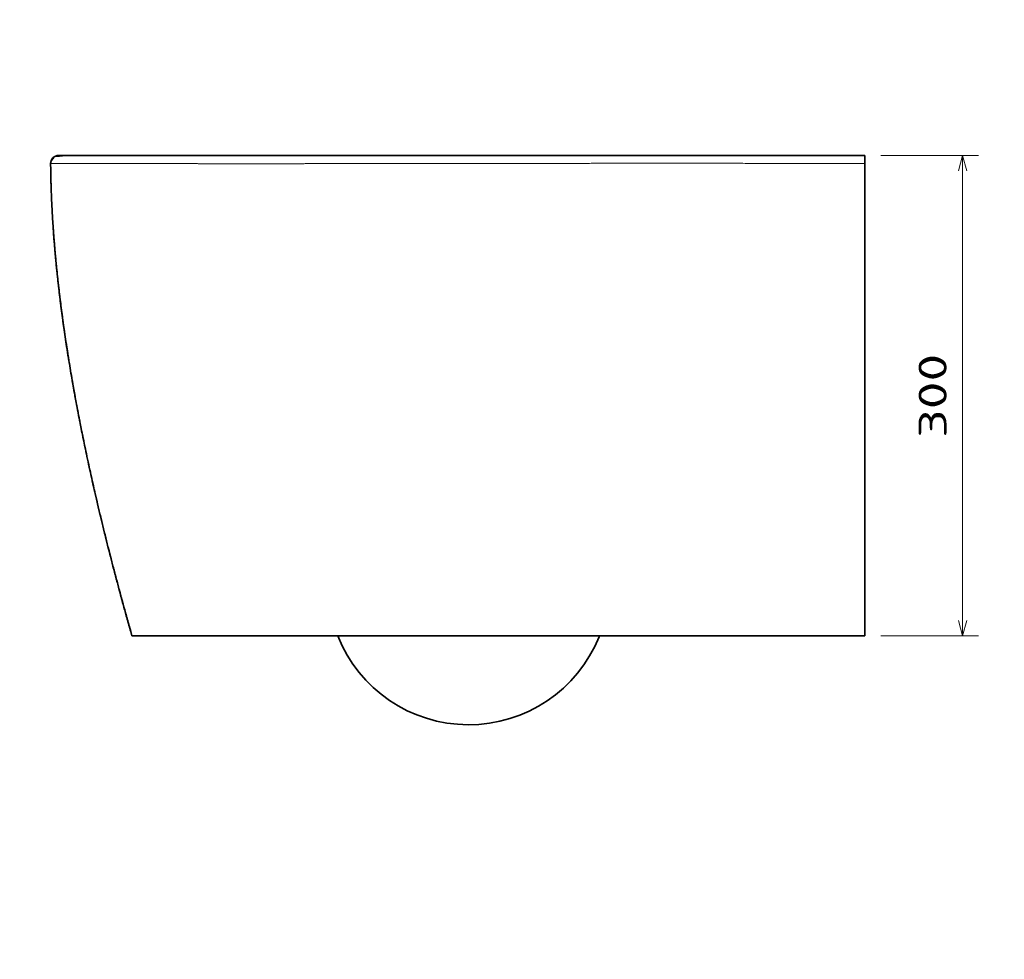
# Model space of a CAD drawing. Extents: x 11 to 398, y 40 to 275.
# Tile 4 of 5: x 152 to 275, y 158 to 275. Entities that reach past the tile are written whole.
import ezdxf
from ezdxf.enums import TextEntityAlignment as Align

# ---------------------------------------------------------------- set-up
doc = ezdxf.new("R2010")
doc.units = 0
doc.layers.get('0').update_dxf_attribs({"lineweight": 13})
doc.styles.get("Standard").update_dxf_attribs({"font": 'isocp.shx'})
doc.dimstyles.get("Standard").update_dxf_attribs({"dimtxt": 2.5, "dimasz": 2.5, "dimexe": 1.25, "dimexo": 0.625, "dimtad": 1, "dimcen": 2.5, "dimadec": 0, "dimazin": 0, "dimtfac": 1, "dimtmove": 0, "dimatfit": 0, "dimfxl": 0, "dimarcsym": 0})

# ---------------------------------------------------------------- blocks, each defined once
blk = doc.blocks.new('*D')
at = {"color": 7, "lineweight": 13}
for p, q in [((52.07, 244.58), (52.07, 271.32)), ((88.07, 244.58), (88.07, 271.32)), ((52.07, 269.32), (88.07, 269.32)), ((68.07, 257.94), (14.83, 257.94)), ((269.3, 197.94), (269.3, 257.94)), ((339.1, 257.94), (393.08, 257.94)), ((391.08, 186.86), (391.08, 257.94)), ((25.51, 229.5), (25.51, 250.94)), ((58.32, 245.94), (23.51, 245.94)), ((81.83, 245.94), (122.58, 245.94)), ((120.58, 218.93), (120.58, 245.94)), ((46.43, 238.94), (14.83, 238.94)), ((46.43, 238.94), (23.51, 238.94)), ((51.2, 201.26), (77.37, 225.77)), ((82.74, 218.93), (122.58, 218.93)), ((339.66, 186.86), (393.08, 186.86)), ((195.08, 133.17), (132.79, 133.17)), ((134.79, 57.14), (134.79, 133.17)), ((259.08, 120.15), (285.01, 120.15)), ((283.01, 70.15), (283.01, 120.15)), ((247.1, 107.15), (273.32, 107.15)), ((271.32, 83.15), (271.32, 107.15)), ((155.37, 93.15), (155.37, 40.26)), ((257.08, 93.15), (257.08, 40.26)), ((247.27, 83.15), (273.32, 83.15)), ((259.08, 70.15), (285.01, 70.15)), ((195.08, 57.14), (132.79, 57.14)), ((155.37, 42.26), (257.08, 42.26))]:
    blk.add_line(p, q, dxfattribs=at)
at = {"color": 7, "lineweight": 13, "ltscale": 0.475}
blk.add_line((16.83, 238.94), (16.83, 257.94), dxfattribs=at)
at = {"color": 7, "lineweight": 13, "ltscale": 0.305651}
for p, q in [((259.08, 257.94), (271.3, 257.94)), ((259.08, 197.94), (271.3, 197.94))]:
    blk.add_line(p, q, dxfattribs=at)
at = {"color": 7, "lineweight": 13}
for points in [[(54.01, 269.84), (52.07, 269.32), (54.01, 268.81)], [(86.14, 268.81), (88.07, 269.32), (86.14, 269.84)], [(17.34, 256.01), (16.83, 257.94), (16.31, 256.01)], [(269.82, 256.01), (269.3, 257.94), (268.78, 256.01)], [(391.6, 256.01), (391.08, 257.94), (390.57, 256.01)], [(25, 247.87), (25.51, 245.94), (26.03, 247.87)], [(121.09, 244), (120.58, 245.94), (120.06, 244)], [(16.31, 240.87), (16.83, 238.94), (17.34, 240.87)], [(26.03, 237.01), (25.51, 238.94), (25, 237.01)], [(76.32, 224.07), (77.37, 225.77), (75.61, 224.83)], [(120.06, 220.87), (120.58, 218.93), (121.09, 220.87)], [(63.83, 213.8), (62.78, 212.1), (64.54, 213.04)], [(268.78, 199.87), (269.3, 197.94), (269.82, 199.87)], [(390.57, 188.79), (391.08, 186.86), (391.6, 188.79)], [(135.3, 131.23), (134.79, 133.17), (134.27, 131.23)], [(283.53, 118.22), (283.01, 120.15), (282.49, 118.22)], [(271.84, 105.22), (271.32, 107.15), (270.81, 105.22)], [(270.81, 85.08), (271.32, 83.15), (271.84, 85.08)], [(282.49, 72.09), (283.01, 70.15), (283.53, 72.09)], [(134.27, 59.07), (134.79, 57.14), (135.3, 59.07)], [(157.3, 42.78), (155.37, 42.26), (157.3, 41.74)], [(255.14, 41.74), (257.08, 42.26), (255.14, 42.78)]]:
    blk.add_lwpolyline(points, dxfattribs=at)
blk.add_arc((70.07, 218.93), 10, 31.6582, 78.5409, dxfattribs=at)
blk.add_text('180', height=3.5, dxfattribs=at).set_placement((64.82, 271.32), (75.33, 271.32), align=Align.FIT)
for s, rotation, p, p2 in [('95', 90, (14.83, 245.05), (14.83, 251.82)), ('135', 90, (118.58, 227.18), (118.58, 237.69)), ('35', 90, (23.51, 229.5), (23.51, 236.27)), ('300', 90, (267.3, 222.68), (267.3, 233.19)), ('355', 90, (389.08, 217.14), (389.08, 227.65)), ('100', 43.1174, (52.44, 205.16), (60.11, 212.34)), ('%%c', 43.1174, (49.83, 202.72), (51.71, 204.48)), ('380', 90, (132.79, 89.9), (132.79, 100.41)), ('120', 90, (269.32, 89.9), (269.32, 100.41)), ('250', 90, (281.01, 89.9), (281.01, 100.41)), ('510', 0.0001, (200.97, 44.26), (211.48, 44.26))]:
    blk.add_text(s, height=3.5, rotation=rotation, dxfattribs=at).set_placement(p, p2, align=Align.FIT)
blk = doc.blocks.new('BLOCK14')
at = {"color": 7, "lineweight": 35}
for p, q in [((-300, 0), (-503.44, 0)), ((-433.9, 0), (-473.36, 0)), ((-359.47, 0), (-433.9, 0)), ((-333.51, 0), (-358.82, 0)), ((-307.33, 0), (-333.51, 0)), ((-193.93, 0), (-300, 0)), ((-262.55, 0), (-300, 0)), ((-262.55, 0), (-228.76, 0)), ((-228.76, 0), (0, 0)), ((-143.48, 0), (-193.93, 0)), ((0, -5.01), (0, -300)), ((0, -22.5), (0, -60.01)), ((0, -60.01), (0, -97.52)), ((0, -110.78), (0, -190.78)), ((0, -190.78), (0, -270.78)), ((-457.7, -300), (-300, -300)), ((-300, -300), (-274.21, -300)), ((-274.21, -300), (-237.9, -300)), ((-237.9, -300), (0, -300))]:
    blk.add_line(p, q, dxfattribs=at)
at = {"color": 7, "lineweight": 35, "ltscale": 0.000701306}
blk.add_line((-473.33, 0), (-473.36, 0), dxfattribs=at)
at = {"color": 7, "lineweight": 35, "ltscale": 0.016246}
blk.add_line((-358.82, 0), (-359.47, 0), dxfattribs=at)
at = {"color": 7, "lineweight": 35, "ltscale": 0.183294}
blk.add_line((-300, 0), (-307.33, 0), dxfattribs=at)
at = {"color": 7, "lineweight": 35, "ltscale": 0.108738}
blk.add_line((-139.13, 0), (-143.48, 0), dxfattribs=at)
at = {"color": 7, "lineweight": 35, "ltscale": 0.000691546}
blk.add_line((-139.16, 0), (-139.13, 0), dxfattribs=at)
at = {"color": 7, "lineweight": 35, "ltscale": 0.375}
blk.add_line((-70.31, 0), (-85.31, 0), dxfattribs=at)
blk.add_line((-70.31, 0), (-85.31, 0), dxfattribs=at)
blk.add_line((-70.31, 0), (-85.31, 0), dxfattribs=at)
blk.add_line((-70.31, 0), (-85.31, 0), dxfattribs=at)
at = {"color": 7, "lineweight": 13, "ltscale": 0.000435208}
blk.add_line((-143.5, 0), (-143.48, 0), dxfattribs=at)
at = {"color": 7, "lineweight": 35, "ltscale": 0.125155}
blk.add_line((0, -5.01), (0, 0), dxfattribs=at)
at = {"color": 7, "lineweight": 13, "ltscale": 0.030489}
blk.add_line((-167.08, -300), (-165.95, -300.46), dxfattribs=at)
at = {"color": 7, "lineweight": 35, "ltscale": 0.024183}
blk.add_line((-165.77, -300.01), (-166.13, -300.91), dxfattribs=at)
at = {"color": 7, "lineweight": 35, "ltscale": 0.023542}
blk.add_line((-165.78, -300.03), (-166.13, -300.91), dxfattribs=at)
at = {"color": 7, "lineweight": 35, "ltscale": 0.01238}
blk.add_line((-165.95, -300.46), (-165.76, -300), dxfattribs=at)
at = {"color": 7, "lineweight": 13}
for centre, radius, start, end in [((-245.55, -41024.12), 41019.07, 90.022942, 90.076051), ((-273.08, 20348.58), 20353.63, 270.031253, 270.128151)]:
    blk.add_arc(centre, radius, start, end, dxfattribs=at)
at = {"color": 7, "lineweight": 35}
for centre, radius, start, end in [((-247.47, -267.45), 87.95, 201.71994, 337.95783), ((480.79, -562.18), 697.69, 157.92703, 157.96888)]:
    blk.add_arc(centre, radius, start, end, dxfattribs=at)
blk.add_ellipse((-503.44, -5), major_axis=(5.09, 0), ratio=0.983284, start_param=1.570796, end_param=3.149988, dxfattribs=at)
for points, degree, knots in [([(-508.52, -5.04), (-508.53, -4.37), (-507.92, -3.06), (-506.89, -1.79), (-506.01, -0.44), (-503.87, -0.55), (-500.73, 0), (-497.85, 0), (-496.15, 0)], 3, [0, 0, 0, 0, 1.973814, 4.072492, 5.113264, 6.453656, 9.932328, 14.990689, 14.990689, 14.990689, 14.990689]), ([(-508.52, -5.04), (-508.53, -4.37), (-507.92, -3.06), (-506.89, -1.79), (-506.01, -0.44), (-503.87, -0.55), (-500.73, 0), (-497.85, 0), (-496.15, 0)], 3, [0, 0, 0, 0, 1.973814, 4.072492, 5.113264, 6.453656, 9.932328, 14.990689, 14.990689, 14.990689, 14.990689]), ([(-457.7, -300), (-465.9, -271.21), (-473.51, -242.54), (-480.45, -214.03), (-492.08, -160.72), (-500.57, -108.38), (-503.79, -84.1), (-506.76, -53.65), (-508.12, -23.9), (-508.34, -17.58), (-508.47, -11.29), (-508.52, -5.04)], 5, [0, 0, 0, 0, 0, 0, 244.692006, 244.692006, 244.692006, 460.644249, 460.644249, 460.644249, 519.36925, 519.36925, 519.36925, 519.36925, 519.36925, 519.36925]), ([(-508.52, -5.04), (-508.5, -8.42), (-508.38, -15.23), (-508.04, -25.53), (-507.53, -36.03), (-506.85, -46.72), (-506, -57.59), (-504.98, -68.66), (-503.79, -79.91), (-502.44, -91.35), (-500.91, -102.98), (-499.21, -114.8), (-497.35, -126.81), (-495.31, -139), (-493.11, -151.39), (-490.74, -163.96), (-488.19, -176.72), (-485.48, -189.67), (-482.6, -202.81), (-479.55, -216.14), (-476.33, -229.66), (-472.94, -243.37), (-469.38, -257.26), (-465.66, -271.34), (-461.76, -285.62), (-459.07, -295.18), (-457.7, -300)], 3, [0, 0, 0, 0, 10.120112, 20.433188, 30.941807, 41.648406, 52.55529, 63.664638, 74.978513, 86.498869, 98.227554, 110.166322, 122.316835, 134.680669, 147.259321, 160.054212, 173.066692, 186.298045, 199.749491, 213.422193, 227.317257, 241.435738, 255.778639, 270.34692, 285.141496, 300.163239, 300.163239, 300.163239, 300.163239])]:
    blk.add_open_spline(points, degree=degree, knots=knots, dxfattribs=at)
at = {"color": 7, "lineweight": 13}
for points, knots in [([(-300, -5.09), (-303.12, -5.09), (-306.25, -5.09), (-309.37, -5.1), (-313.28, -5.1), (-317.18, -5.11), (-317.97, -5.11), (-319.33, -5.11), (-320.69, -5.11), (-322.28, -5.11), (-328.55, -5.12), (-334.82, -5.12), (-340.65, -5.13), (-351.19, -5.14), (-361.68, -5.14), (-366.23, -5.15), (-374.75, -5.15), (-383.17, -5.15), (-386.84, -5.15), (-392.07, -5.15), (-397.26, -5.15), (-398.96, -5.15), (-404.47, -5.15), (-409.89, -5.14), (-413.7, -5.14), (-422.87, -5.13), (-431.76, -5.13), (-436.89, -5.12), (-443.71, -5.12), (-450.26, -5.11), (-451.97, -5.11), (-461.64, -5.1), (-470.62, -5.09), (-477.43, -5.09), (-486.94, -5.07), (-494.6, -5.06), (-497.07, -5.06), (-502.4, -5.05), (-506.04, -5.05), (-507.54, -5.04), (-508.37, -5.04), (-508.51, -5.04), (-508.52, -5.04), (-508.52, -5.04), (-508.52, -5.04)], [0, 0, 0, 0, 0, 0, 26.091723, 26.091723, 26.091723, 32.614655, 32.614655, 32.614655, 37.464479, 37.464479, 37.464479, 84.983051, 84.983051, 84.983051, 126.119797, 126.119797, 126.119797, 157.402555, 157.402555, 157.402555, 171.656122, 171.656122, 171.656122, 206.121745, 206.121745, 206.121745, 255.838412, 255.838412, 255.838412, 273.994342, 273.994342, 273.994342, 358.229537, 358.229537, 358.229537, 404.311567, 404.311567, 404.311567, 470.435066, 470.435066, 470.435066, 470.452976, 470.452976, 470.452976, 470.452976, 470.452976, 470.452976]), ([(-227.56, -5.01), (-191.21, -4.93), (-154.81, -4.9), (-118.37, -4.9), (-74.43, -4.92), (-30.43, -4.97), (-22.84, -4.98), (-14.57, -4.99), (-6.31, -5), (-5.16, -5), (-3.73, -5), (-2.3, -5), (-1.54, -5), (-0.77, -5.01), (0, -5.01)], [0, 0, 0, 0, 0, 0, 322.588042, 322.588042, 322.588042, 389.854179, 389.854179, 389.854179, 395.761265, 395.761265, 395.761265, 402.5087, 402.5087, 402.5087, 402.5087, 402.5087, 402.5087])]:
    blk.add_open_spline(points, degree=5, knots=knots, dxfattribs=at)

msp = doc.modelspace()

# ---------------------------------------------------------------- block references
at = {"lineweight": 0, "xscale": 0.2, "yscale": 0.2, "zscale": 0.2}
msp.add_blockref('BLOCK14', (257.0755, 257.9383), dxfattribs=at)

# ---------------------------------------------------------------- dimensions: what is measured, and where the dimension line sits
at = {"color": 0, "lineweight": 0}
for base, p1, p2, angle, middle, dimtype in [((271.3228, 107.153), (245.2678, 83.153), (245.096, 107.153), 89.999523, (271.3228, 95.153), 160), ((134.7855, 133.1658), (197.0755, 57.1402), (197.0755, 133.1658), 89.999523, (134.7855, 95.153), 160), ((283.0114, 120.1524), (257.0755, 70.1537), (257.0755, 120.1524), 90, (283.0114, 95.153), 161), ((269.3015, 197.9383), (257.0755, 257.9383), (257.0755, 197.9383), 269.998569, (269.3015, 227.9383), 160), ((88.0748, 269.3235), (52.0748, 242.5783), (88.0748, 242.5783), 0, (70.0748, 269.3235), 161), ((120.5763, 245.9362), (80.7408, 218.9337), (79.8263, 245.9362), 89.999523, (120.5763, 232.435), 160), ((16.8265, 257.9383), (48.4348, 238.9383), (70.0748, 257.9383), 89.999523, (16.8265, 248.4383), 160), ((25.5141, 245.9362), (48.4348, 238.9383), (60.3232, 245.9362), 89.999523, (25.5141, 232.8813), 160), ((391.085, 257.9383), (337.6574, 186.8576), (337.0981, 257.9383), 89.999523, (391.085, 222.398), 160)]:
    dim = msp.add_linear_dim(base=base, p1=p1, p2=p2, angle=angle, dimstyle='Standard', override={"dimlfac": 5}, dxfattribs=at)
    dim.commit()
    dim.dimension.update_dxf_attribs({"geometry": '*D', "text_midpoint": middle, "dimtype": dimtype})
dim = msp.add_linear_dim(base=(257.0755, 42.2596), p1=(155.3706, 95.1529), p2=(257.0755, 95.153), angle=0.000064, text='510', dimstyle='Standard', override={"dimlfac": 5}, dxfattribs=at)
dim.commit()
dim.dimension.update_dxf_attribs({"geometry": '*D', "text_midpoint": (206.2231, 42.2595), "dimtype": 161})
dim = msp.add_diameter_dim_2p(p1=(77.3743, 225.7682), p2=(62.7752, 212.0983), dimstyle='Standard', override={"dimlfac": 5}, dxfattribs=at)
dim.commit()
dim.dimension.update_dxf_attribs({"geometry": '*D', "text_midpoint": (56.3384, 206.0711), "dimtype": 163})

doc.saveas('drawing.dxf')
